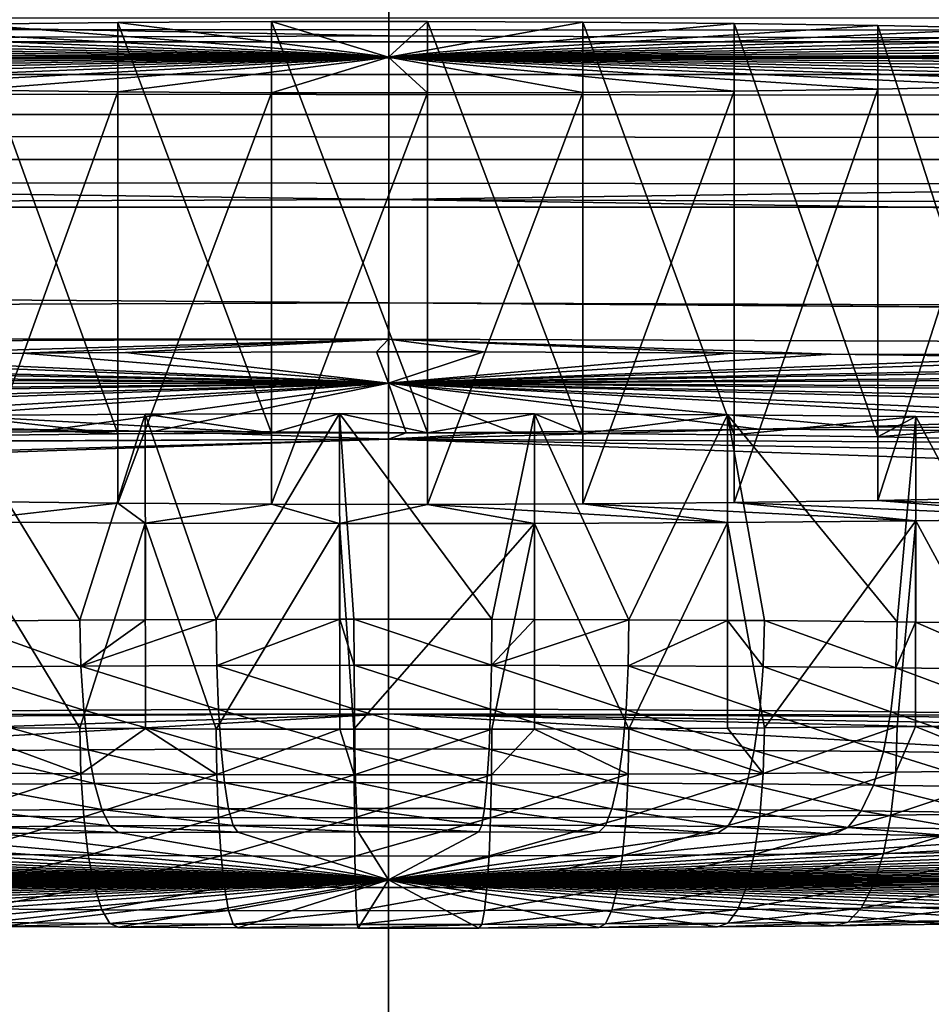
# Model space of a CAD drawing. Extents: x -924 to 924, y -425 to 424.
# Tile 37 of 52: x -9 to 13, y 301 to 325. Entities that reach past the tile are written whole.
import ezdxf

# ---------------------------------------------------------------- set-up
doc = ezdxf.new("R2010")
doc.units = 0
doc.linetypes.add('SOLIDLINE', pattern=[0])
doc.layers.add('BE3C_Starlet_I_Sil_8320CWVVK_1', color=252, linetype='SOLIDLINE')
doc.layers.add('Ueberlaufrosette_Modell_1', color=251, linetype='SOLIDLINE')

msp = doc.modelspace()

# ---------------------------------------------------------------- linework, layer by layer
at = {"layer": 'BE3C_Starlet_I_Sil_8320CWVVK_1', "color": 252}
for points in [[(0.00596, 330.121, 571.671), (-226.604, 329.306, 571.677), (0.00596, 324.952, 567.722)], [(0.00596, 324.952, 567.722), (226.567, 324.138, 567.734), (0.00596, 330.121, 571.671)], [(0.00596, 330.121, 571.671), (226.567, 324.138, 567.734), (226.604, 329.306, 571.677)], [(0.00596, 324.952, 567.722), (-226.604, 329.306, 571.677), (-226.567, 324.138, 567.734)], [(500, 324.81, 2.02046), (-500, 324.81, 2.02046), (-500, 325.389, 3.02856)], [(500, 324.81, 2.02046), (-500, 325.389, 3.02856), (500, 325.389, 3.02856)], [(0.00596, 320.976, 562.572), (0.00596, 324.952, 567.722), (-226.567, 324.138, 567.734)], [(0.00596, 320.976, 562.572), (226.567, 324.138, 567.734), (0.00596, 324.952, 567.722)], [(500, 324.013, 1.17354), (-500, 324.013, 1.17354), (-500, 324.81, 2.02046)], [(500, 324.013, 1.17354), (-500, 324.81, 2.02046), (500, 324.81, 2.02046)], [(500, 323.042, 0.53358), (-500, 323.042, 0.53358), (-500, 324.013, 1.17354)], [(500, 323.042, 0.53358), (-500, 324.013, 1.17354), (500, 324.013, 1.17354)], [(-226.538, 320.163, 562.593), (0.00596, 320.976, 562.572), (-226.567, 324.138, 567.734)], [(0.00596, 320.976, 562.572), (226.538, 320.163, 562.593), (226.567, 324.138, 567.734)], [(500, 321.949, 0.13524), (-500, 321.949, 0.13524), (-500, 323.042, 0.53358)], [(500, 321.949, 0.13524), (-500, 323.042, 0.53358), (500, 323.042, 0.53358)], [(500, 320.795), (-500, 320.795), (-500, 321.949, 0.13524)], [(500, 320.795), (-500, 321.949, 0.13524), (500, 321.949, 0.13524)], [(-500, 320.795), (820.794, -420), (-820.794, -420)], [(500, 320.795), (820.794, -420), (-500, 320.795)], [(0.00596, 318.464, 556.571), (0.00596, 320.976, 562.572), (-226.538, 320.163, 562.593)], [(0.00596, 318.464, 556.571), (226.52, 317.646, 556.598), (0.00596, 320.976, 562.572)], [(226.52, 317.646, 556.598), (226.538, 320.163, 562.593), (0.00596, 320.976, 562.572)], [(-226.52, 317.646, 556.598), (0.00596, 318.464, 556.571), (-226.538, 320.163, 562.593)], [(-226.52, 317.646, 556.598), (0, 317.586, 550.125), (0.00596, 318.464, 556.571)], [(0, 317.586, 550.125), (0.00596, 317.586, 550.125), (0.00596, 318.464, 556.571)], [(0.00596, 317.586, 550.125), (226.514, 316.76, 550.16), (0.00596, 318.464, 556.571)], [(0.00596, 318.464, 556.571), (226.514, 316.76, 550.16), (226.515, 316.841, 550.745)], [(0.00596, 318.464, 556.571), (226.515, 316.841, 550.745), (226.52, 317.646, 556.598)], [(-226.52, 317.646, 556.598), (-226.514, 316.76, 550.16), (0, 317.586, 550.125)], [(-226.514, 316.76, 550.16), (-14.3696, 317.175, 521.668), (0, 317.586, 550.125)], [(0, 317.586, 550.125), (-14.3696, 317.175, 521.668), (-8.87818, 317.24, 524.437)], [(0, 317.586, 550.125), (-8.87818, 317.24, 524.437), (-6.38913, 317.258, 525.203)], [(-6.38913, 317.258, 525.203), (-0.29095, 317.275, 525.998), (0, 317.586, 550.125)], [(0, 317.586, 550.125), (-0.29095, 317.275, 525.998), (0, 317.275, 525.987)], [(0, 317.586, 550.125), (0, 317.275, 525.987), (0.00596, 317.586, 550.125)], [(0.00596, 317.586, 550.125), (0, 317.275, 525.987), (2.31183, 317.273, 525.897)], [(10.7535, 317.223, 523.672), (226.514, 316.76, 550.16), (0.00596, 317.586, 550.125)], [(10.7535, 317.223, 523.672), (0.00596, 317.586, 550.125), (8.32964, 317.245, 524.63)], [(8.32964, 317.245, 524.63), (0.00596, 317.586, 550.125), (2.31183, 317.273, 525.897)], [(-8.87818, 317.24, 524.437), (-14.3696, 317.175, 521.668), (0, 316.514, 500.008)], [(0, 316.514, 500.008), (-6.38913, 317.258, 525.203), (-8.87818, 317.24, 524.437)], [(0, 316.514, 500.008), (-0.29095, 317.275, 525.998), (-6.38913, 317.258, 525.203)], [(0, 317.275, 525.987), (-0.29095, 317.275, 525.998), (0, 316.514, 500.008)], [(2.31183, 317.273, 525.897), (0, 317.275, 525.987), (0, 316.514, 500.008)], [(2.31183, 317.273, 525.897), (0, 316.514, 500.008), (8.32964, 317.245, 524.63)], [(0, 316.514, 500.008), (10.7535, 317.223, 523.672), (8.32964, 317.245, 524.63)], [(0, 316.514, 500.008), (16.0126, 317.146, 520.484), (10.7535, 317.223, 523.672)], [(16.0126, 317.146, 520.484), (226.514, 316.76, 550.16), (10.7535, 317.223, 523.672)], [(-20.7306, 317.018, 515.692), (-22.1954, 316.956, 513.541), (0, 316.514, 500.008)], [(0, 316.514, 500.008), (-16.4645, 317.137, 520.123), (-20.7306, 317.018, 515.692)], [(0, 316.514, 500.008), (-14.3696, 317.175, 521.668), (-16.4645, 317.137, 520.123)], [(17.9847, 317.102, 518.776), (16.0126, 317.146, 520.484), (0, 316.514, 500.008)], [(0, 316.514, 500.008), (21.8919, 316.97, 514.027), (17.9847, 317.102, 518.776)], [(0, 316.514, 500.008), (23.1883, 316.903, 511.76), (21.8919, 316.97, 514.027)], [(0, 316.514, 500.008), (-24.7556, 316.782, 507.947), (-25.4257, 316.697, 505.434)], [(0, 316.514, 500.008), (-22.1954, 316.956, 513.541), (-24.7556, 316.782, 507.947)], [(25.3022, 316.716, 505.983), (23.1883, 316.903, 511.76), (0, 316.514, 500.008)], [(-25.4257, 316.697, 505.434), (-26, 316.501, 500), (0, 316.514, 500.008)], [(-26, 316.501, 500), (-25.2712, 316.258, 493.887), (0, 316.514, 500.008)], [(0, 316.514, 500.008), (-25.2712, 316.258, 493.887), (-24.5321, 316.153, 491.387)], [(0, 316.514, 500.008), (-24.5321, 316.153, 491.387), (-21.8199, 315.905, 485.862)], [(-21.8199, 315.905, 485.862), (-20.2942, 315.806, 483.747), (0, 316.514, 500.008)], [(0, 316.514, 500.008), (-20.2942, 315.806, 483.747), (-15.9078, 315.594, 479.434)], [(0, 316.514, 500.008), (-15.9078, 315.594, 479.434), (-13.7631, 315.518, 477.942)], [(-13.7631, 315.518, 477.942), (-8.2008, 315.382, 475.327), (0, 316.514, 500.008)], [(0, 316.514, 500.008), (-8.2008, 315.382, 475.327), (-5.68185, 315.345, 474.628)], [(0, 316.514, 500.008), (-5.68185, 315.345, 474.628), (0, 315.314, 474.047)], [(25.7746, 316.626, 503.416), (25.3022, 316.716, 505.983), (0, 316.514, 500.008)], [(0, 316.514, 500.008), (25.8555, 316.395, 497.262), (25.7746, 316.626, 503.416)], [(0, 315.314, 474.047), (0.42922, 315.312, 474.004), (0, 316.514, 500.008)], [(0, 316.514, 500.008), (0.42922, 315.312, 474.004), (3.03108, 315.321, 474.177)], [(3.03108, 315.321, 474.177), (9.00652, 315.397, 475.61), (0, 316.514, 500.008)], [(0, 316.514, 500.008), (9.00652, 315.397, 475.61), (11.3958, 315.451, 476.63)], [(0, 316.514, 500.008), (11.3958, 315.451, 476.63), (16.5661, 315.621, 479.961)], [(16.5661, 315.621, 479.961), (18.4799, 315.707, 481.711), (0, 316.514, 500.008)], [(0, 316.514, 500.008), (18.4799, 315.707, 481.711), (22.2611, 315.938, 486.567)], [(0, 316.514, 500.008), (22.2611, 315.938, 486.567), (23.4899, 316.042, 488.854)], [(23.4899, 316.042, 488.854), (25.4519, 316.292, 494.689), (0, 316.514, 500.008)], [(0, 316.514, 500.008), (25.4519, 316.292, 494.689), (25.8555, 316.395, 497.262)], [(16.5661, 315.621, 479.961), (11.3958, 315.451, 476.63), (215.481, 314.043, 471.216)], [(-215.477, 314.209, 471.204), (-8.2008, 315.382, 475.327), (-13.7631, 315.518, 477.942)], [(-215.477, 314.209, 471.204), (-5.68185, 315.345, 474.628), (-8.2008, 315.382, 475.327)], [(-215.477, 314.209, 471.204), (0, 315.156, 471.197), (-5.68185, 315.345, 474.628)], [(0, 315.156, 471.197), (0, 315.314, 474.047), (-5.68185, 315.345, 474.628)], [(215.481, 314.043, 471.216), (9.00652, 315.397, 475.61), (0, 315.156, 471.197)], [(0, 315.156, 471.197), (9.00652, 315.397, 475.61), (3.03108, 315.321, 474.177)], [(0, 315.156, 471.197), (3.03108, 315.321, 474.177), (0.42922, 315.312, 474.004)], [(0.42922, 315.312, 474.004), (0, 315.314, 474.047), (0, 315.156, 471.197)], [(215.481, 314.043, 471.216), (11.3958, 315.451, 476.63), (9.00652, 315.397, 475.61)], [(-214.825, 314.02, 466.542), (0, 315.156, 471.197), (-215.477, 314.209, 471.204)], [(-214.825, 314.02, 466.542), (-206.338, 309.176, 405.826), (0, 315.156, 471.197)], [(0, 315.156, 471.197), (-206.338, 309.176, 405.826), (-205.124, 308.144, 397.14)], [(0, 315.156, 471.197), (-205.124, 308.144, 397.14), (0, 308.483, 390.55)], [(0, 308.483, 390.55), (205.127, 308.022, 397.154), (0, 315.156, 471.197)], [(0, 315.156, 471.197), (205.127, 308.022, 397.154), (209.673, 311.364, 429.674)], [(0, 315.156, 471.197), (209.673, 311.364, 429.674), (215.481, 314.043, 471.216)], [(0, 308.483, 390.55), (-205.124, 308.144, 397.14), (-204.207, 307.364, 390.58)], [(0, 308.483, 390.55), (-204.207, 307.364, 390.58), (-197.858, 301.964, 345.161)], [(-193.706, 297.285, 315.456), (0, 308.483, 390.55), (-197.858, 301.964, 345.161)], [(-193.706, 297.285, 315.456), (0, 297.705, 310.344), (0, 308.483, 390.55)], [(0, 297.705, 310.344), (193.704, 297.322, 315.447), (0, 308.483, 390.55)], [(0, 308.483, 390.55), (193.704, 297.322, 315.447), (199.696, 303.727, 358.308)], [(0, 308.483, 390.55), (199.696, 303.727, 358.308), (201.548, 305.392, 371.559)], [(201.548, 305.392, 371.559), (204.207, 307.347, 390.578), (0, 308.483, 390.55)], [(0, 308.483, 390.55), (204.207, 307.347, 390.578), (205.127, 308.022, 397.154)]]:
    msp.add_3dface(points, dxfattribs=at)
at = {"layer": 'Ueberlaufrosette_Modell_1', "color": 251}
for points in [[(0, 324.434, 500), (-19.3641, 325.014, 517.341), (-16.6315, 325.103, 519.974)], [(-16.6315, 325.103, 519.974), (-13.5445, 325.176, 522.181), (0, 324.434, 500)], [(0, 324.434, 500), (-13.5445, 325.176, 522.181), (-10.1687, 325.235, 523.916)], [(-10.1687, 325.235, 523.916), (-6.57618, 315.281, 525.475), (-6.57627, 325.276, 525.141)], [(0, 324.434, 500), (-10.1687, 325.235, 523.916), (-6.57627, 325.276, 525.141)], [(-10.1687, 325.235, 523.916), (-10.1686, 315.24, 524.25), (-6.57618, 315.281, 525.475)], [(-6.57627, 325.276, 525.141), (-2.84356, 315.304, 526.164), (-2.84366, 325.299, 525.83)], [(-6.57627, 325.276, 525.141), (-2.84366, 325.299, 525.83), (0, 324.434, 500)], [(-6.57627, 325.276, 525.141), (-6.57618, 315.281, 525.475), (-2.84356, 315.304, 526.164)], [(-2.84366, 325.299, 525.83), (0.94966, 315.309, 526.303), (0.94957, 325.303, 525.968)], [(0, 324.434, 500), (-2.84366, 325.299, 525.83), (0.94957, 325.303, 525.968)], [(-2.84366, 325.299, 525.83), (-2.84356, 315.304, 526.164), (0.94966, 315.309, 526.303)], [(0, 324.434, 500), (0.94957, 325.303, 525.968), (4.72255, 325.289, 525.553)], [(4.72255, 325.289, 525.553), (8.39489, 325.257, 524.594), (0, 324.434, 500)], [(0, 324.434, 500), (8.39489, 325.257, 524.594), (11.8883, 325.208, 523.11)], [(0, 324.434, 500), (11.8883, 325.208, 523.11), (15.1283, 325.142, 521.134)], [(15.1283, 325.142, 521.134), (18.0459, 325.061, 518.707), (0, 324.434, 500)], [(0.94957, 325.303, 525.968), (0.94966, 315.309, 526.303), (4.72265, 315.295, 525.888)], [(0.94957, 325.303, 525.968), (4.72265, 315.295, 525.888), (4.72255, 325.289, 525.553)], [(4.72255, 325.289, 525.553), (4.72265, 315.295, 525.888), (8.39498, 315.263, 524.928)], [(4.72255, 325.289, 525.553), (8.39498, 315.263, 524.928), (8.39489, 325.257, 524.594)], [(8.39489, 325.257, 524.594), (8.39498, 315.263, 524.928), (11.8884, 315.213, 523.444)], [(8.39489, 325.257, 524.594), (11.8884, 315.213, 523.444), (11.8883, 325.208, 523.11)], [(11.8883, 325.208, 523.11), (11.8884, 315.213, 523.444), (15.1284, 315.147, 521.468)], [(11.8883, 325.208, 523.11), (15.1284, 315.147, 521.468), (15.1283, 325.142, 521.134)], [(-23.5417, 324.803, 511.03), (-21.6839, 324.914, 514.338), (0, 324.434, 500)], [(0, 324.434, 500), (-21.6839, 324.914, 514.338), (-19.3641, 325.014, 517.341)], [(0, 324.434, 500), (18.0459, 325.061, 518.707), (20.5789, 324.966, 515.882)], [(0, 324.434, 500), (20.5789, 324.966, 515.882), (22.6733, 324.86, 512.718)], [(0, 324.434, 500), (-25.7229, 324.561, 503.784), (-24.8976, 324.685, 507.486)], [(0, 324.434, 500), (-24.8976, 324.685, 507.486), (-23.5417, 324.803, 511.03)], [(22.6733, 324.86, 512.718), (24.2844, 324.745, 509.283), (0, 324.434, 500)], [(0, 324.434, 500), (24.2844, 324.745, 509.283), (25.378, 324.624, 505.65)], [(0, 324.434, 500), (25.378, 324.624, 505.65), (25.9306, 324.498, 501.897)], [(-26, 324.434, 500), (-25.7229, 324.561, 503.784), (0, 324.434, 500)], [(0, 324.434, 500), (-25.7229, 324.308, 496.216), (-26, 324.434, 500)], [(0, 324.434, 500), (-24.8976, 324.184, 492.514), (-25.7229, 324.308, 496.216)], [(-23.5417, 324.065, 488.97), (-24.8976, 324.184, 492.514), (0, 324.434, 500)], [(0, 324.434, 500), (-21.6839, 323.954, 485.662), (-23.5417, 324.065, 488.97)], [(0, 324.434, 500), (-19.3641, 323.854, 482.659), (-21.6839, 323.954, 485.662)], [(-16.6315, 323.766, 480.026), (-19.3641, 323.854, 482.659), (0, 324.434, 500)], [(0, 324.434, 500), (-13.5444, 323.692, 477.819), (-16.6315, 323.766, 480.026)], [(0, 324.434, 500), (-10.1687, 323.634, 476.084), (-13.5444, 323.692, 477.819)], [(-6.57626, 323.593, 474.859), (-10.1687, 323.634, 476.084), (0, 324.434, 500)], [(0, 324.434, 500), (-2.84365, 323.57, 474.17), (-6.57626, 323.593, 474.859)], [(0, 324.434, 500), (0.94958, 323.566, 474.032), (-2.84365, 323.57, 474.17)], [(26, 324.435, 500), (0, 324.434, 500), (25.9306, 324.498, 501.897)], [(26, 324.435, 500), (25.9306, 324.371, 498.103), (0, 324.434, 500)], [(4.72256, 323.579, 474.447), (0.94958, 323.566, 474.032), (0, 324.434, 500)], [(15.1283, 323.727, 478.866), (11.8883, 323.661, 476.89), (0, 324.434, 500)], [(0, 324.434, 500), (11.8883, 323.661, 476.89), (8.39489, 323.612, 475.406)], [(0, 324.434, 500), (8.39489, 323.612, 475.406), (4.72256, 323.579, 474.447)], [(22.6733, 324.009, 487.282), (20.5789, 323.903, 484.118), (0, 324.434, 500)], [(0, 324.434, 500), (20.5789, 323.903, 484.118), (18.0459, 323.809, 481.293)], [(0, 324.434, 500), (18.0459, 323.809, 481.293), (15.1283, 323.727, 478.866)], [(25.9306, 324.371, 498.103), (25.378, 324.246, 494.35), (0, 324.434, 500)], [(0, 324.434, 500), (25.378, 324.246, 494.35), (24.2844, 324.124, 490.717)], [(0, 324.434, 500), (24.2844, 324.124, 490.717), (22.6733, 324.009, 487.282)], [(15.1283, 323.727, 478.866), (11.8884, 313.667, 477.224), (11.8883, 323.661, 476.89)], [(15.1283, 323.727, 478.866), (15.1284, 313.733, 479.201), (11.8884, 313.667, 477.224)], [(-6.57626, 323.593, 474.859), (-10.1686, 313.64, 476.419), (-10.1687, 323.634, 476.084)], [(-6.57626, 323.593, 474.859), (-6.57617, 313.599, 475.194), (-10.1686, 313.64, 476.419)], [(-2.84365, 323.57, 474.17), (-6.57617, 313.599, 475.194), (-6.57626, 323.593, 474.859)], [(-2.84365, 323.57, 474.17), (-2.84355, 313.576, 474.505), (-6.57617, 313.599, 475.194)], [(0.94958, 323.566, 474.032), (-2.84355, 313.576, 474.505), (-2.84365, 323.57, 474.17)], [(0.94958, 323.566, 474.032), (0.94967, 313.571, 474.366), (-2.84355, 313.576, 474.505)], [(4.72256, 323.579, 474.447), (0.94967, 313.571, 474.366), (0.94958, 323.566, 474.032)], [(4.72256, 323.579, 474.447), (4.72266, 313.585, 474.781), (0.94967, 313.571, 474.366)], [(8.39489, 323.612, 475.406), (4.72266, 313.585, 474.781), (4.72256, 323.579, 474.447)], [(8.39489, 323.612, 475.406), (8.39499, 313.617, 475.741), (4.72266, 313.585, 474.781)], [(11.8883, 323.661, 476.89), (8.39499, 313.617, 475.741), (8.39489, 323.612, 475.406)], [(11.8883, 323.661, 476.89), (11.8884, 313.667, 477.224), (8.39499, 313.617, 475.741)], [(-4.181, 310.773, 540.26), (-1.18524, 315.777, 540.294), (-5.90577, 315.763, 539.874)], [(-2.84356, 315.304, 526.164), (-5.90577, 315.763, 539.874), (-1.18524, 315.777, 540.294)], [(-1.18438, 310.779, 540.449), (-1.18524, 315.777, 540.294), (-4.181, 310.773, 540.26)], [(-2.84356, 315.304, 526.164), (-1.18524, 315.777, 540.294), (0.94966, 315.309, 526.303)], [(-1.18438, 310.779, 540.449), (-0.83756, 310.78, 540.47), (-1.18524, 315.777, 540.294)], [(-1.18524, 315.777, 540.294), (-0.83756, 310.78, 540.47), (2.51176, 310.778, 540.4)], [(-1.18524, 315.777, 540.294), (2.51176, 310.778, 540.4), (3.55193, 315.772, 540.154)], [(0.94966, 315.309, 526.303), (-1.18524, 315.777, 540.294), (3.55193, 315.772, 540.154)], [(0.94966, 315.309, 526.303), (3.55193, 315.772, 540.154), (4.72265, 315.295, 525.888)], [(3.55193, 315.772, 540.154), (2.51176, 310.778, 540.4), (3.54883, 310.774, 540.291)], [(3.55193, 315.772, 540.154), (3.54883, 310.774, 540.291), (5.84346, 310.766, 540.05)], [(3.55193, 315.772, 540.154), (5.84346, 310.766, 540.05), (8.23923, 315.749, 539.455)], [(4.72265, 315.295, 525.888), (3.55193, 315.772, 540.154), (8.23923, 315.749, 539.455)], [(-6.57618, 315.281, 525.475), (-15.033, 315.679, 537.381), (-10.5434, 315.73, 538.898)], [(-10.1686, 315.24, 524.25), (-15.033, 315.679, 537.381), (-6.57618, 315.281, 525.475)], [(-7.49511, 310.757, 539.771), (-5.90577, 315.763, 539.874), (-10.5434, 315.73, 538.898)], [(-2.84356, 315.304, 526.164), (-10.5434, 315.73, 538.898), (-5.90577, 315.763, 539.874)], [(-7.49511, 310.757, 539.771), (-10.5434, 315.73, 538.898), (-10.5414, 310.733, 539.057)], [(-6.57618, 315.281, 525.475), (-10.5434, 315.73, 538.898), (-2.84356, 315.304, 526.164)], [(-5.90061, 310.765, 540.006), (-5.90577, 315.763, 539.874), (-7.49511, 310.757, 539.771)], [(-4.181, 310.773, 540.26), (-5.90577, 315.763, 539.874), (-5.90061, 310.765, 540.006)], [(4.72265, 315.295, 525.888), (8.23923, 315.749, 539.455), (8.39498, 315.263, 524.928)], [(8.23923, 315.749, 539.455), (5.84346, 310.766, 540.05), (8.23406, 310.751, 539.595)], [(8.23923, 315.749, 539.455), (8.23406, 310.751, 539.595), (9.13417, 310.745, 539.423)], [(12.3608, 310.715, 538.523), (12.8109, 315.707, 538.206), (8.23923, 315.749, 539.455)], [(12.3608, 310.715, 538.523), (8.23923, 315.749, 539.455), (9.13417, 310.745, 539.423)], [(8.39498, 315.263, 524.928), (8.23923, 315.749, 539.455), (12.8109, 315.707, 538.206)], [(8.39498, 315.263, 524.928), (12.8109, 315.707, 538.206), (11.8884, 315.213, 523.444)], [(11.8884, 315.213, 523.444), (12.8109, 315.707, 538.206), (17.2027, 315.648, 536.426)], [(11.8884, 315.213, 523.444), (17.2027, 315.648, 536.426), (15.1284, 315.147, 521.468)], [(12.805, 310.71, 538.357), (12.8109, 315.707, 538.206), (12.3608, 310.715, 538.523)], [(15.5008, 310.676, 537.356), (12.8109, 315.707, 538.206), (12.805, 310.71, 538.357)], [(15.5008, 310.676, 537.356), (17.2027, 315.648, 536.426), (12.8109, 315.707, 538.206)], [(-6.57617, 313.599, 475.194), (-10.5434, 313.15, 461.771), (-10.1686, 313.64, 476.419)], [(11.8884, 313.667, 477.224), (17.2027, 313.233, 464.243), (8.39499, 313.617, 475.741)], [(15.1284, 313.733, 479.201), (21.353, 313.309, 466.529), (11.8884, 313.667, 477.224)], [(11.8884, 313.667, 477.224), (21.353, 313.309, 466.529), (17.2027, 313.233, 464.243)], [(-6.57617, 313.599, 475.194), (-5.90576, 313.117, 460.795), (-10.5434, 313.15, 461.771)], [(-2.84355, 313.576, 474.505), (-5.90576, 313.117, 460.795), (-6.57617, 313.599, 475.194)], [(-2.84355, 313.576, 474.505), (-1.18523, 313.103, 460.374), (-5.90576, 313.117, 460.795)], [(0.94967, 313.571, 474.366), (-1.18523, 313.103, 460.374), (-2.84355, 313.576, 474.505)], [(0.94967, 313.571, 474.366), (3.55194, 313.108, 460.515), (-1.18523, 313.103, 460.374)], [(4.72266, 313.585, 474.781), (8.23925, 313.131, 461.214), (0.94967, 313.571, 474.366)], [(8.23925, 313.131, 461.214), (3.55194, 313.108, 460.515), (0.94967, 313.571, 474.366)], [(8.39499, 313.617, 475.741), (12.8109, 313.173, 462.463), (4.72266, 313.585, 474.781)], [(4.72266, 313.585, 474.781), (12.8109, 313.173, 462.463), (8.23925, 313.131, 461.214)], [(8.39499, 313.617, 475.741), (17.2027, 313.233, 464.243), (12.8109, 313.173, 462.463)], [(-10.5414, 308.153, 461.946), (-10.5434, 313.15, 461.771), (-7.4951, 308.129, 461.232)], [(-7.4951, 308.129, 461.232), (-10.5434, 313.15, 461.771), (-5.90576, 313.117, 460.795)], [(12.8109, 313.173, 462.463), (9.13419, 308.141, 461.58), (8.23925, 313.131, 461.214)], [(12.8109, 313.173, 462.463), (12.3608, 308.171, 462.481), (9.13419, 308.141, 461.58)], [(12.805, 308.176, 462.646), (12.3608, 308.171, 462.481), (12.8109, 313.173, 462.463)], [(12.805, 308.176, 462.646), (12.8109, 313.173, 462.463), (15.5008, 308.21, 463.648)], [(15.5008, 308.21, 463.648), (12.8109, 313.173, 462.463), (17.2027, 313.233, 464.243)], [(-7.4951, 308.129, 461.232), (-5.90576, 313.117, 460.795), (-5.90059, 308.121, 460.997)], [(-5.90059, 308.121, 460.997), (-5.90576, 313.117, 460.795), (-4.18099, 308.112, 460.743)], [(-4.18099, 308.112, 460.743), (-5.90576, 313.117, 460.795), (-1.18523, 313.103, 460.374)], [(-4.18099, 308.112, 460.743), (-1.18523, 313.103, 460.374), (-1.18436, 308.106, 460.555)], [(-0.83754, 308.105, 460.533), (-1.18523, 313.103, 460.374), (3.55194, 313.108, 460.515)], [(-1.18436, 308.106, 460.555), (-1.18523, 313.103, 460.374), (-0.83754, 308.105, 460.533)], [(-0.83754, 308.105, 460.533), (3.55194, 313.108, 460.515), (2.51177, 308.108, 460.603)], [(3.55194, 313.108, 460.515), (3.54884, 308.111, 460.712), (2.51177, 308.108, 460.603)], [(3.55194, 313.108, 460.515), (5.84347, 308.12, 460.953), (3.54884, 308.111, 460.712)], [(8.23925, 313.131, 461.214), (5.84347, 308.12, 460.953), (3.55194, 313.108, 460.515)], [(8.23925, 313.131, 461.214), (8.23407, 308.135, 461.409), (5.84347, 308.12, 460.953)], [(8.23925, 313.131, 461.214), (9.13419, 308.141, 461.58), (8.23407, 308.135, 461.409)], [(-7.49511, 310.757, 539.771), (-10.5414, 310.733, 539.057), (-7.47161, 309.641, 539.685)], [(-7.47161, 309.641, 539.685), (-5.90061, 310.765, 540.006), (-7.49511, 310.757, 539.771)], [(-4.16789, 309.657, 540.173), (-4.181, 310.773, 540.26), (-7.47161, 309.641, 539.685)], [(-7.47161, 309.641, 539.685), (-4.181, 310.773, 540.26), (-5.90061, 310.765, 540.006)], [(-1.18438, 310.779, 540.449), (-4.181, 310.773, 540.26), (-4.16789, 309.657, 540.173)], [(-0.83492, 309.664, 540.382), (-1.18438, 310.779, 540.449), (-4.16789, 309.657, 540.173)], [(-0.83756, 310.78, 540.47), (-1.18438, 310.779, 540.449), (-0.83492, 309.664, 540.382)], [(-0.83492, 309.664, 540.382), (2.5039, 309.662, 540.313), (-0.83756, 310.78, 540.47)], [(-0.83756, 310.78, 540.47), (2.5039, 309.662, 540.313), (2.51176, 310.778, 540.4)], [(2.5039, 309.662, 540.313), (3.54883, 310.774, 540.291), (2.51176, 310.778, 540.4)], [(2.5039, 309.662, 540.313), (5.84346, 310.766, 540.05), (3.54883, 310.774, 540.291)], [(5.82516, 309.65, 539.964), (5.84346, 310.766, 540.05), (2.5039, 309.662, 540.313)], [(8.23406, 310.751, 539.595), (5.84346, 310.766, 540.05), (5.82516, 309.65, 539.964)], [(9.10556, 309.629, 539.338), (8.23406, 310.751, 539.595), (5.82516, 309.65, 539.964)], [(9.13417, 310.745, 539.423), (8.23406, 310.751, 539.595), (9.10556, 309.629, 539.338)], [(-7.47161, 309.641, 539.685), (-10.5414, 310.733, 539.057), (-10.7229, 309.615, 538.923)], [(9.10556, 309.629, 539.338), (12.3221, 309.599, 538.441), (9.13417, 310.745, 539.423)], [(9.13417, 310.745, 539.423), (12.3221, 309.599, 538.441), (12.3608, 310.715, 538.523)], [(12.805, 310.71, 538.357), (12.3608, 310.715, 538.523), (12.3221, 309.599, 538.441)], [(15.4522, 309.56, 537.277), (12.805, 310.71, 538.357), (12.3221, 309.599, 538.441)], [(15.5008, 310.676, 537.356), (12.805, 310.71, 538.357), (15.4522, 309.56, 537.277)], [(-7.47161, 309.641, 539.685), (-10.7229, 309.615, 538.923), (-7.40231, 308.572, 539.358)], [(-7.40231, 308.572, 539.358), (-10.7229, 309.615, 538.923), (-10.6235, 308.547, 538.602)], [(-7.47161, 309.641, 539.685), (-4.12922, 308.588, 539.841), (-4.16789, 309.657, 540.173)], [(-7.40231, 308.572, 539.358), (-4.12922, 308.588, 539.841), (-7.47161, 309.641, 539.685)], [(-0.83492, 309.664, 540.382), (-4.16789, 309.657, 540.173), (-0.82717, 308.595, 540.048)], [(-0.82717, 308.595, 540.048), (-4.16789, 309.657, 540.173), (-4.12922, 308.588, 539.841)], [(-0.82717, 308.595, 540.048), (2.48069, 308.593, 539.979), (-0.83492, 309.664, 540.382)], [(-0.83492, 309.664, 540.382), (2.48069, 308.593, 539.979), (2.5039, 309.662, 540.313)], [(2.48069, 308.593, 539.979), (5.77115, 308.582, 539.633), (2.5039, 309.662, 540.313)], [(2.5039, 309.662, 540.313), (5.77115, 308.582, 539.633), (5.82516, 309.65, 539.964)], [(9.02113, 308.561, 539.014), (5.82516, 309.65, 539.964), (5.77115, 308.582, 539.633)], [(9.10556, 309.629, 539.338), (5.82516, 309.65, 539.964), (9.02113, 308.561, 539.014)], [(9.02113, 308.561, 539.014), (12.2078, 308.531, 538.125), (9.10556, 309.629, 539.338)], [(9.10556, 309.629, 539.338), (12.2078, 308.531, 538.125), (12.3221, 309.599, 538.441)], [(15.3089, 308.493, 536.972), (12.3221, 309.599, 538.441), (12.2078, 308.531, 538.125)], [(15.4522, 309.56, 537.277), (12.3221, 309.599, 538.441), (15.3089, 308.493, 536.972)], [(-0.82717, 308.595, 540.048), (-4.12922, 308.588, 539.841), (-0.81468, 307.628, 539.485)], [(-0.81468, 307.628, 539.485), (2.4433, 307.626, 539.417), (-0.82717, 308.595, 540.048)], [(-0.82717, 308.595, 540.048), (2.4433, 307.626, 539.417), (2.48069, 308.593, 539.979)], [(-7.40231, 308.572, 539.358), (-10.6235, 308.547, 538.602), (-7.29068, 307.605, 538.804)], [(-7.29068, 307.605, 538.804), (-10.6235, 308.547, 538.602), (-10.4633, 307.58, 538.061)], [(-7.40231, 308.572, 539.358), (-4.06695, 307.621, 539.28), (-4.12922, 308.588, 539.841)], [(-7.29068, 307.605, 538.804), (-4.06695, 307.621, 539.28), (-7.40231, 308.572, 539.358)], [(-0.81468, 307.628, 539.485), (-4.12922, 308.588, 539.841), (-4.06695, 307.621, 539.28)], [(2.4433, 307.626, 539.417), (5.68414, 307.614, 539.076), (2.48069, 308.593, 539.979)], [(2.48069, 308.593, 539.979), (5.68414, 307.614, 539.076), (5.77115, 308.582, 539.633)], [(8.88511, 307.594, 538.466), (5.77115, 308.582, 539.633), (5.68414, 307.614, 539.076)], [(9.02113, 308.561, 539.014), (5.77115, 308.582, 539.633), (8.88511, 307.594, 538.466)], [(8.88511, 307.594, 538.466), (12.0238, 307.565, 537.59), (9.02113, 308.561, 539.014)], [(9.02113, 308.561, 539.014), (12.0238, 307.565, 537.59), (12.2078, 308.531, 538.125)], [(15.0781, 307.527, 536.455), (12.2078, 308.531, 538.125), (12.0238, 307.565, 537.59)], [(15.3089, 308.493, 536.972), (12.2078, 308.531, 538.125), (15.0781, 307.527, 536.455)], [(-10.7229, 307.046, 462.155), (-10.5414, 308.153, 461.946), (-7.4716, 307.021, 461.392)], [(-10.5414, 308.153, 461.946), (-7.4951, 308.129, 461.232), (-7.4716, 307.021, 461.392)], [(-7.4951, 308.129, 461.232), (-5.90059, 308.121, 460.997), (-7.4716, 307.021, 461.392)], [(-7.4716, 307.021, 461.392), (-5.90059, 308.121, 460.997), (-4.16787, 307.005, 460.905)], [(-5.90059, 308.121, 460.997), (-4.18099, 308.112, 460.743), (-4.16787, 307.005, 460.905)], [(3.54884, 308.111, 460.712), (5.84347, 308.12, 460.953), (5.82517, 307.012, 461.114)], [(5.82517, 307.012, 461.114), (5.84347, 308.12, 460.953), (9.10557, 307.033, 461.739)], [(9.10557, 307.033, 461.739), (5.84347, 308.12, 460.953), (8.23407, 308.135, 461.409)], [(9.10557, 307.033, 461.739), (8.23407, 308.135, 461.409), (9.13419, 308.141, 461.58)], [(12.3221, 307.063, 462.637), (9.10557, 307.033, 461.739), (12.3608, 308.171, 462.481)], [(12.3608, 308.171, 462.481), (9.10557, 307.033, 461.739), (9.13419, 308.141, 461.58)], [(12.3608, 308.171, 462.481), (12.805, 308.176, 462.646), (12.3221, 307.063, 462.637)], [(12.3221, 307.063, 462.637), (12.805, 308.176, 462.646), (15.4522, 307.102, 463.8)], [(12.805, 308.176, 462.646), (15.5008, 308.21, 463.648), (15.4522, 307.102, 463.8)], [(-4.18099, 308.112, 460.743), (-1.18436, 308.106, 460.555), (-4.16787, 307.005, 460.905)], [(-4.16787, 307.005, 460.905), (-1.18436, 308.106, 460.555), (-0.83491, 306.998, 460.695)], [(-1.18436, 308.106, 460.555), (-0.83754, 308.105, 460.533), (-0.83491, 306.998, 460.695)], [(2.51177, 308.108, 460.603), (-0.83491, 306.998, 460.695), (-0.83754, 308.105, 460.533)], [(2.50391, 307, 460.765), (-0.83491, 306.998, 460.695), (2.51177, 308.108, 460.603)], [(2.51177, 308.108, 460.603), (3.54884, 308.111, 460.712), (2.50391, 307, 460.765)], [(2.50391, 307, 460.765), (3.54884, 308.111, 460.712), (5.82517, 307.012, 461.114)], [(-7.29068, 307.605, 538.804), (-10.4633, 307.58, 538.061), (-7.14232, 306.788, 538.054)], [(-7.14232, 306.788, 538.054), (-10.4633, 307.58, 538.061), (-10.2504, 306.763, 537.325)], [(-7.29068, 307.605, 538.804), (-3.98418, 306.804, 538.52), (-4.06695, 307.621, 539.28)], [(-7.14232, 306.788, 538.054), (-3.98418, 306.804, 538.52), (-7.29068, 307.605, 538.804)], [(-0.81468, 307.628, 539.485), (-4.06695, 307.621, 539.28), (-0.79809, 306.81, 538.72)], [(-0.79809, 306.81, 538.72), (-4.06695, 307.621, 539.28), (-3.98418, 306.804, 538.52)], [(-0.79809, 306.81, 538.72), (2.39359, 306.808, 538.653), (-0.81468, 307.628, 539.485)], [(-0.81468, 307.628, 539.485), (2.39359, 306.808, 538.653), (2.4433, 307.626, 539.417)], [(2.39359, 306.808, 538.653), (5.56849, 306.797, 538.32), (2.4433, 307.626, 539.417)], [(2.4433, 307.626, 539.417), (5.56849, 306.797, 538.32), (5.68414, 307.614, 539.076)], [(8.70433, 306.777, 537.722), (5.68414, 307.614, 539.076), (5.56849, 306.797, 538.32)], [(8.88511, 307.594, 538.466), (5.68414, 307.614, 539.076), (8.70433, 306.777, 537.722)], [(8.70433, 306.777, 537.722), (11.7791, 306.748, 536.864), (8.88511, 307.594, 538.466)], [(8.88511, 307.594, 538.466), (11.7791, 306.748, 536.864), (12.0238, 307.565, 537.59)], [(14.7713, 306.711, 535.752), (12.0238, 307.565, 537.59), (11.7791, 306.748, 536.864)], [(15.0781, 307.527, 536.455), (12.0238, 307.565, 537.59), (14.7713, 306.711, 535.752)], [(-10.7229, 307.046, 462.155), (-7.4716, 307.021, 461.392), (-10.6235, 306.002, 462.546)], [(-10.6235, 306.002, 462.546), (-7.4716, 307.021, 461.392), (-7.4023, 305.977, 461.791)], [(-7.4716, 307.021, 461.392), (-4.16787, 307.005, 460.905), (-7.4023, 305.977, 461.791)], [(-7.4023, 305.977, 461.791), (-4.16787, 307.005, 460.905), (-4.12921, 305.961, 461.308)], [(-4.16787, 307.005, 460.905), (-0.83491, 306.998, 460.695), (-4.12921, 305.961, 461.308)], [(-4.12921, 305.961, 461.308), (-0.83491, 306.998, 460.695), (-0.82715, 305.954, 461.1)], [(2.50391, 307, 460.765), (-0.82715, 305.954, 461.1), (-0.83491, 306.998, 460.695)], [(2.4807, 305.956, 461.169), (-0.82715, 305.954, 461.1), (2.50391, 307, 460.765)], [(2.50391, 307, 460.765), (5.82517, 307.012, 461.114), (2.4807, 305.956, 461.169)], [(2.4807, 305.956, 461.169), (5.82517, 307.012, 461.114), (5.77116, 305.968, 461.515)], [(9.02114, 305.988, 462.135), (5.77116, 305.968, 461.515), (9.10557, 307.033, 461.739)], [(9.10557, 307.033, 461.739), (5.77116, 305.968, 461.515), (5.82517, 307.012, 461.114)], [(12.2078, 306.018, 463.024), (9.02114, 305.988, 462.135), (12.3221, 307.063, 462.637)], [(12.3221, 307.063, 462.637), (9.02114, 305.988, 462.135), (9.10557, 307.033, 461.739)], [(12.3221, 307.063, 462.637), (15.4522, 307.102, 463.8), (12.2078, 306.018, 463.024)], [(12.2078, 306.018, 463.024), (15.4522, 307.102, 463.8), (15.3089, 306.057, 464.176)], [(-7.14232, 306.788, 538.054), (-10.2504, 306.763, 537.325), (-6.96467, 306.161, 537.143)], [(-6.96467, 306.161, 537.143), (-10.2504, 306.763, 537.325), (-9.99541, 306.138, 536.432)], [(-7.14232, 306.788, 538.054), (-3.88508, 306.177, 537.597), (-3.98418, 306.804, 538.52)], [(-6.96467, 306.161, 537.143), (-3.88508, 306.177, 537.597), (-7.14232, 306.788, 538.054)], [(-0.79809, 306.81, 538.72), (-3.98418, 306.804, 538.52), (-0.77824, 306.183, 537.793)], [(-0.77824, 306.183, 537.793), (-3.98418, 306.804, 538.52), (-3.88508, 306.177, 537.597)], [(-0.77824, 306.183, 537.793), (2.33407, 306.181, 537.728), (-0.79809, 306.81, 538.72)], [(-0.79809, 306.81, 538.72), (2.33407, 306.181, 537.728), (2.39359, 306.808, 538.653)], [(2.33407, 306.181, 537.728), (5.43, 306.17, 537.402), (2.39359, 306.808, 538.653)], [(2.39359, 306.808, 538.653), (5.43, 306.17, 537.402), (5.56849, 306.797, 538.32)], [(8.48785, 306.151, 536.819), (5.56849, 306.797, 538.32), (5.43, 306.17, 537.402)], [(8.70433, 306.777, 537.722), (5.56849, 306.797, 538.32), (8.48785, 306.151, 536.819)], [(8.48785, 306.151, 536.819), (11.4862, 306.123, 535.983), (8.70433, 306.777, 537.722)], [(8.70433, 306.777, 537.722), (11.4862, 306.123, 535.983), (11.7791, 306.748, 536.864)], [(14.4039, 306.086, 534.898), (11.7791, 306.748, 536.864), (11.4862, 306.123, 535.983)], [(14.7713, 306.711, 535.752), (11.7791, 306.748, 536.864), (14.4039, 306.086, 534.898)], [(-10.6235, 306.002, 462.546), (-7.4023, 305.977, 461.791), (-10.4633, 305.074, 463.151)], [(-10.4633, 305.074, 463.151), (-7.4023, 305.977, 461.791), (-7.29067, 305.049, 462.407)], [(-6.96467, 306.161, 537.143), (-9.99541, 306.138, 536.432), (-6.76664, 305.757, 536.118)], [(-6.76664, 305.757, 536.118), (-9.99541, 306.138, 536.432), (-9.71121, 305.734, 535.427)], [(-7.4023, 305.977, 461.791), (-4.12921, 305.961, 461.308), (-7.29067, 305.049, 462.407)], [(-6.96467, 306.161, 537.143), (-3.77461, 305.772, 536.559), (-3.88508, 306.177, 537.597)], [(-6.76664, 305.757, 536.118), (-3.77461, 305.772, 536.559), (-6.96467, 306.161, 537.143)], [(-0.77824, 306.183, 537.793), (-3.88508, 306.177, 537.597), (-0.7561, 305.778, 536.749)], [(-0.7561, 305.778, 536.749), (-3.88508, 306.177, 537.597), (-3.77461, 305.772, 536.559)], [(-0.7561, 305.778, 536.749), (2.26772, 305.776, 536.686), (-0.77824, 306.183, 537.793)], [(-0.77824, 306.183, 537.793), (2.26772, 305.776, 536.686), (2.33407, 306.181, 537.728)], [(2.26772, 305.776, 536.686), (5.27562, 305.766, 536.37), (2.33407, 306.181, 537.728)], [(2.33407, 306.181, 537.728), (5.27562, 305.766, 536.37), (5.43, 306.17, 537.402)], [(2.4807, 305.956, 461.169), (5.77116, 305.968, 461.515), (2.44331, 305.029, 461.795)], [(2.44331, 305.029, 461.795), (5.77116, 305.968, 461.515), (5.68415, 305.04, 462.136)], [(8.24653, 305.747, 535.803), (5.43, 306.17, 537.402), (5.27562, 305.766, 536.37)], [(8.48785, 306.151, 536.819), (5.43, 306.17, 537.402), (8.24653, 305.747, 535.803)], [(8.88512, 305.06, 462.746), (5.68415, 305.04, 462.136), (9.02114, 305.988, 462.135)], [(9.02114, 305.988, 462.135), (5.68415, 305.04, 462.136), (5.77116, 305.968, 461.515)], [(8.24653, 305.747, 535.803), (11.1596, 305.72, 534.991), (8.48785, 306.151, 536.819)], [(8.48785, 306.151, 536.819), (11.1596, 305.72, 534.991), (11.4862, 306.123, 535.983)], [(12.0238, 305.09, 463.622), (8.88512, 305.06, 462.746), (12.2078, 306.018, 463.024)], [(12.2078, 306.018, 463.024), (8.88512, 305.06, 462.746), (9.02114, 305.988, 462.135)], [(13.9944, 305.684, 533.937), (11.4862, 306.123, 535.983), (11.1596, 305.72, 534.991)], [(14.4039, 306.086, 534.898), (11.4862, 306.123, 535.983), (13.9944, 305.684, 533.937)], [(12.2078, 306.018, 463.024), (15.3089, 306.057, 464.176), (12.0238, 305.09, 463.622)], [(12.0238, 305.09, 463.622), (15.3089, 306.057, 464.176), (15.0781, 305.128, 464.757)], [(-6.76664, 305.757, 536.118), (-9.71121, 305.734, 535.427), (-6.55816, 305.595, 535.03)], [(-6.55816, 305.595, 535.03), (-9.71121, 305.734, 535.427), (-9.41201, 305.573, 534.361)], [(-7.29067, 305.049, 462.407), (-4.12921, 305.961, 461.308), (-4.06693, 305.033, 461.932)], [(-6.76664, 305.757, 536.118), (-3.65831, 305.61, 535.458), (-3.77461, 305.772, 536.559)], [(-6.55816, 305.595, 535.03), (-3.65831, 305.61, 535.458), (-6.76664, 305.757, 536.118)], [(-4.12921, 305.961, 461.308), (-0.82715, 305.954, 461.1), (-4.06693, 305.033, 461.932)], [(-4.06693, 305.033, 461.932), (-0.82715, 305.954, 461.1), (-0.81467, 305.026, 461.727)], [(-0.7561, 305.778, 536.749), (-3.77461, 305.772, 536.559), (-0.7328, 305.616, 535.642)], [(-0.7328, 305.616, 535.642), (-3.77461, 305.772, 536.559), (-3.65831, 305.61, 535.458)], [(2.4807, 305.956, 461.169), (-0.81467, 305.026, 461.727), (-0.82715, 305.954, 461.1)], [(2.44331, 305.029, 461.795), (-0.81467, 305.026, 461.727), (2.4807, 305.956, 461.169)], [(-0.7328, 305.616, 535.642), (2.19786, 305.614, 535.58), (-0.7561, 305.778, 536.749)], [(-0.7561, 305.778, 536.749), (2.19786, 305.614, 535.58), (2.26772, 305.776, 536.686)], [(2.19786, 305.614, 535.58), (5.11309, 305.604, 535.274), (2.26772, 305.776, 536.686)], [(2.26772, 305.776, 536.686), (5.11309, 305.604, 535.274), (5.27562, 305.766, 536.37)], [(7.99247, 305.585, 534.725), (5.27562, 305.766, 536.37), (5.11309, 305.604, 535.274)], [(8.24653, 305.747, 535.803), (5.27562, 305.766, 536.37), (7.99247, 305.585, 534.725)], [(7.99247, 305.585, 534.725), (10.8158, 305.559, 533.937), (8.24653, 305.747, 535.803)], [(8.24653, 305.747, 535.803), (10.8158, 305.559, 533.937), (11.1596, 305.72, 534.991)], [(0.00019, 304.446, 500.669), (-14.9021, 305.505, 532.32), (-17.4998, 305.459, 530.963)], [(0.00019, 304.446, 500.669), (-12.1998, 305.543, 533.455), (-14.9021, 305.505, 532.32)], [(-9.41201, 305.573, 534.361), (-12.1998, 305.543, 533.455), (0.00019, 304.446, 500.669)], [(0.00019, 304.446, 500.669), (-6.55816, 305.595, 535.03), (-9.41201, 305.573, 534.361)], [(0.00019, 304.446, 500.669), (-3.65831, 305.61, 535.458), (-6.55816, 305.595, 535.03)], [(-0.7328, 305.616, 535.642), (-3.65831, 305.61, 535.458), (0.00019, 304.446, 500.669)], [(0.00019, 304.446, 500.669), (2.19786, 305.614, 535.58), (-0.7328, 305.616, 535.642)], [(0.00019, 304.446, 500.669), (5.11309, 305.604, 535.274), (2.19786, 305.614, 535.58)], [(7.99247, 305.585, 534.725), (5.11309, 305.604, 535.274), (0.00019, 304.446, 500.669)], [(0.00019, 304.446, 500.669), (10.8158, 305.559, 533.937), (7.99247, 305.585, 534.725)], [(0.00019, 304.446, 500.669), (13.5632, 305.525, 532.916), (10.8158, 305.559, 533.937)], [(16.2156, 305.483, 531.669), (13.5632, 305.525, 532.916), (0.00019, 304.446, 500.669)], [(13.5632, 305.525, 532.916), (11.1596, 305.72, 534.991), (10.8158, 305.559, 533.937)], [(13.9944, 305.684, 533.937), (11.1596, 305.72, 534.991), (13.5632, 305.525, 532.916)], [(-24.488, 305.282, 525.661), (-26.4946, 305.21, 523.526), (0.00019, 304.446, 500.669)], [(0.00019, 304.446, 500.669), (-22.3097, 305.347, 527.622), (-24.488, 305.282, 525.661)], [(0.00019, 304.446, 500.669), (-19.9748, 305.407, 529.393), (-22.3097, 305.347, 527.622)], [(-17.4998, 305.459, 530.963), (-19.9748, 305.407, 529.393), (0.00019, 304.446, 500.669)], [(0.00019, 304.446, 500.669), (18.7541, 305.434, 530.204), (16.2156, 305.483, 531.669)], [(0.00019, 304.446, 500.669), (21.1612, 305.378, 528.532), (18.7541, 305.434, 530.204)], [(23.4198, 305.316, 526.664), (21.1612, 305.378, 528.532), (0.00019, 304.446, 500.669)], [(0.00019, 304.446, 500.669), (25.5141, 305.247, 524.615), (23.4198, 305.316, 526.664)], [(0.00019, 304.446, 500.669), (27.4295, 305.173, 522.397), (25.5141, 305.247, 524.615)], [(-29.9376, 305.052, 518.79), (-31.3497, 304.966, 516.222), (0.00019, 304.446, 500.669)], [(0.00019, 304.446, 500.669), (-28.3154, 305.133, 521.23), (-29.9376, 305.052, 518.79)], [(0.00019, 304.446, 500.669), (-26.4946, 305.21, 523.526), (-28.3154, 305.133, 521.23)], [(-10.4633, 305.074, 463.151), (-7.29067, 305.049, 462.407), (-10.2503, 304.308, 463.94)], [(-10.2503, 304.308, 463.94), (-7.29067, 305.049, 462.407), (-7.14231, 304.284, 463.211)], [(-7.29067, 305.049, 462.407), (-4.06693, 305.033, 461.932), (-7.14231, 304.284, 463.211)], [(-7.14231, 304.284, 463.211), (-4.06693, 305.033, 461.932), (-3.98417, 304.268, 462.745)], [(-4.06693, 305.033, 461.932), (-0.81467, 305.026, 461.727), (-3.98417, 304.268, 462.745)], [(-3.98417, 304.268, 462.745), (-0.81467, 305.026, 461.727), (-0.79808, 304.261, 462.545)], [(2.44331, 305.029, 461.795), (-0.79808, 304.261, 462.545), (-0.81467, 305.026, 461.727)], [(2.3936, 304.264, 462.611), (-0.79808, 304.261, 462.545), (2.44331, 305.029, 461.795)], [(29.1524, 305.094, 520.027), (27.4295, 305.173, 522.397), (0.00019, 304.446, 500.669)], [(0.00019, 304.446, 500.669), (30.6709, 305.01, 517.521), (29.1524, 305.094, 520.027)], [(0.00019, 304.446, 500.669), (31.9743, 304.922, 514.897), (30.6709, 305.01, 517.521)], [(2.44331, 305.029, 461.795), (5.68415, 305.04, 462.136), (2.3936, 304.264, 462.611)], [(2.3936, 304.264, 462.611), (5.68415, 305.04, 462.136), (5.5685, 304.275, 462.945)], [(8.70434, 304.295, 463.543), (5.5685, 304.275, 462.945), (8.88512, 305.06, 462.746)], [(8.88512, 305.06, 462.746), (5.5685, 304.275, 462.945), (5.68415, 305.04, 462.136)], [(11.7791, 304.324, 464.401), (8.70434, 304.295, 463.543), (12.0238, 305.09, 463.622)], [(12.0238, 305.09, 463.622), (8.70434, 304.295, 463.543), (8.88512, 305.06, 462.746)], [(12.0238, 305.09, 463.622), (15.0781, 305.128, 464.757), (11.7791, 304.324, 464.401)], [(11.7791, 304.324, 464.401), (15.0781, 305.128, 464.757), (14.7713, 304.361, 465.513)], [(-33.506, 304.784, 510.779), (-34.235, 304.689, 507.942), (0.00019, 304.446, 500.669)], [(0.00019, 304.446, 500.669), (-32.542, 304.876, 513.546), (-33.506, 304.784, 510.779)], [(0.00019, 304.446, 500.669), (-31.3497, 304.966, 516.222), (-32.542, 304.876, 513.546)], [(33.0534, 304.831, 512.173), (31.9743, 304.922, 514.897), (0.00019, 304.446, 500.669)], [(0.00019, 304.446, 500.669), (33.9006, 304.737, 509.368), (33.0534, 304.831, 512.173)], [(0.00019, 304.446, 500.669), (-34.7238, 304.592, 505.053), (-34.9691, 304.494, 502.134)], [(0.00019, 304.446, 500.669), (-34.235, 304.689, 507.942), (-34.7238, 304.592, 505.053)], [(0.00019, 304.446, 500.669), (34.5101, 304.641, 506.502), (33.9006, 304.737, 509.368)], [(34.8774, 304.544, 503.596), (34.5101, 304.641, 506.502), (0.00019, 304.446, 500.669)], [(0.00019, 304.446, 500.669), (35.0002, 304.446, 500.669), (34.8774, 304.544, 503.596)], [(-34.9691, 304.494, 502.134), (-34.9691, 304.396, 499.204), (0.00019, 304.446, 500.669)], [(0.00019, 304.446, 500.669), (-34.9691, 304.396, 499.204), (-34.7238, 304.299, 496.285)], [(0.00019, 304.446, 500.669), (-34.7238, 304.299, 496.285), (-34.235, 304.202, 493.396)], [(-34.235, 304.202, 493.396), (-33.506, 304.107, 490.558), (0.00019, 304.446, 500.669)], [(0.00019, 304.446, 500.669), (-33.506, 304.107, 490.558), (-32.542, 304.014, 487.792)], [(0.00019, 304.446, 500.669), (-32.542, 304.014, 487.792), (-31.3497, 303.925, 485.115)], [(-31.3497, 303.925, 485.115), (-29.9376, 303.839, 482.548), (0.00019, 304.446, 500.669)], [(0.00019, 304.446, 500.669), (-29.9376, 303.839, 482.548), (-28.3154, 303.757, 480.108)], [(0.00019, 304.446, 500.669), (-28.3154, 303.757, 480.108), (-26.4946, 303.681, 477.812)], [(-26.4946, 303.681, 477.812), (-24.488, 303.609, 475.676), (0.00019, 304.446, 500.669)], [(0.00019, 304.446, 500.669), (-24.488, 303.609, 475.676), (-22.3096, 303.544, 473.716)], [(0.00019, 304.446, 500.669), (-22.3096, 303.544, 473.716), (-19.9748, 303.484, 471.945)], [(-19.9748, 303.484, 471.945), (-17.4998, 303.432, 470.375), (0.00019, 304.446, 500.669)], [(0.00019, 304.446, 500.669), (-17.4998, 303.432, 470.375), (-14.9021, 303.386, 469.018)], [(0.00019, 304.446, 500.669), (-14.9021, 303.386, 469.018), (-12.1998, 303.348, 467.882)], [(-12.1998, 303.348, 467.882), (-9.41199, 303.318, 466.977), (0.00019, 304.446, 500.669)], [(-10.2503, 304.308, 463.94), (-7.14231, 304.284, 463.211), (-9.9954, 303.743, 464.872)], [(0.00019, 304.446, 500.669), (-9.41199, 303.318, 466.977), (-6.55815, 303.296, 466.308)], [(0.00019, 304.446, 500.669), (-6.55815, 303.296, 466.308), (-3.6583, 303.282, 465.88)], [(-3.6583, 303.282, 465.88), (-0.73279, 303.275, 465.696), (0.00019, 304.446, 500.669)], [(0.00019, 304.446, 500.669), (-0.73279, 303.275, 465.696), (2.19787, 303.277, 465.757)], [(34.5101, 304.251, 494.835), (34.8774, 304.348, 497.742), (0.00019, 304.446, 500.669)], [(0.00019, 304.446, 500.669), (34.8774, 304.348, 497.742), (35.0002, 304.446, 500.669)], [(31.9743, 303.97, 486.441), (33.0534, 304.061, 489.165), (0.00019, 304.446, 500.669)], [(0.00019, 304.446, 500.669), (33.0534, 304.061, 489.165), (33.9006, 304.155, 491.97)], [(0.00019, 304.446, 500.669), (33.9006, 304.155, 491.97), (34.5101, 304.251, 494.835)], [(27.4295, 303.719, 478.941), (29.1524, 303.798, 481.311), (0.00019, 304.446, 500.669)], [(0.00019, 304.446, 500.669), (29.1524, 303.798, 481.311), (30.6709, 303.882, 483.817)], [(0.00019, 304.446, 500.669), (30.6709, 303.882, 483.817), (31.9743, 303.97, 486.441)], [(21.1612, 303.514, 472.806), (23.4198, 303.576, 474.673), (0.00019, 304.446, 500.669)], [(0.00019, 304.446, 500.669), (23.4198, 303.576, 474.673), (25.5141, 303.645, 476.723)], [(0.00019, 304.446, 500.669), (25.5141, 303.645, 476.723), (27.4295, 303.719, 478.941)], [(13.5632, 303.367, 468.422), (16.2156, 303.409, 469.669), (0.00019, 304.446, 500.669)], [(0.00019, 304.446, 500.669), (16.2156, 303.409, 469.669), (18.7541, 303.458, 471.134)], [(0.00019, 304.446, 500.669), (18.7541, 303.458, 471.134), (21.1612, 303.514, 472.806)], [(5.1131, 303.288, 466.064), (7.99248, 303.306, 466.613), (0.00019, 304.446, 500.669)], [(0.00019, 304.446, 500.669), (7.99248, 303.306, 466.613), (10.8158, 303.333, 467.4)], [(0.00019, 304.446, 500.669), (10.8158, 303.333, 467.4), (13.5632, 303.367, 468.422)], [(0.00019, 304.446, 500.669), (2.19787, 303.277, 465.757), (5.1131, 303.288, 466.064)], [(8.48786, 303.73, 464.485), (5.43002, 303.711, 463.902), (8.70434, 304.295, 463.543)], [(8.70434, 304.295, 463.543), (5.43002, 303.711, 463.902), (5.5685, 304.275, 462.945)], [(11.4862, 303.758, 465.322), (8.48786, 303.73, 464.485), (11.7791, 304.324, 464.401)], [(11.7791, 304.324, 464.401), (8.48786, 303.73, 464.485), (8.70434, 304.295, 463.543)], [(11.7791, 304.324, 464.401), (14.7713, 304.361, 465.513), (11.4862, 303.758, 465.322)], [(11.4862, 303.758, 465.322), (14.7713, 304.361, 465.513), (14.4039, 303.795, 466.406)], [(-9.9954, 303.743, 464.872), (-7.14231, 304.284, 463.211), (-6.96466, 303.719, 464.162)], [(-7.14231, 304.284, 463.211), (-3.98417, 304.268, 462.745), (-6.96466, 303.719, 464.162)], [(-6.96466, 303.719, 464.162), (-3.98417, 304.268, 462.745), (-3.88507, 303.704, 463.707)], [(-3.98417, 304.268, 462.745), (-0.79808, 304.261, 462.545), (-3.88507, 303.704, 463.707)], [(-3.88507, 303.704, 463.707), (-0.79808, 304.261, 462.545), (-0.77822, 303.698, 463.512)], [(2.3936, 304.264, 462.611), (-0.77822, 303.698, 463.512), (-0.79808, 304.261, 462.545)], [(2.33408, 303.7, 463.577), (-0.77822, 303.698, 463.512), (2.3936, 304.264, 462.611)], [(2.3936, 304.264, 462.611), (5.5685, 304.275, 462.945), (2.33408, 303.7, 463.577)], [(2.33408, 303.7, 463.577), (5.5685, 304.275, 462.945), (5.43002, 303.711, 463.902)], [(-9.9954, 303.743, 464.872), (-6.96466, 303.719, 464.162), (-9.7112, 303.408, 465.902)], [(-9.7112, 303.408, 465.902), (-6.96466, 303.719, 464.162), (-6.76663, 303.385, 465.212)], [(-6.96466, 303.719, 464.162), (-3.88507, 303.704, 463.707), (-6.76663, 303.385, 465.212)], [(-6.76663, 303.385, 465.212), (-3.88507, 303.704, 463.707), (-3.7746, 303.37, 464.77)], [(-3.88507, 303.704, 463.707), (-0.77822, 303.698, 463.512), (-3.7746, 303.37, 464.77)], [(-3.7746, 303.37, 464.77), (-0.77822, 303.698, 463.512), (-0.75609, 303.363, 464.58)], [(2.33408, 303.7, 463.577), (-0.75609, 303.363, 464.58), (-0.77822, 303.698, 463.512)], [(2.26773, 303.366, 464.643), (-0.75609, 303.363, 464.58), (2.33408, 303.7, 463.577)], [(2.33408, 303.7, 463.577), (5.43002, 303.711, 463.902), (2.26773, 303.366, 464.643)], [(2.26773, 303.366, 464.643), (5.43002, 303.711, 463.902), (5.27564, 303.376, 464.959)], [(8.24654, 303.395, 465.526), (5.27564, 303.376, 464.959), (8.48786, 303.73, 464.485)], [(8.48786, 303.73, 464.485), (5.27564, 303.376, 464.959), (5.43002, 303.711, 463.902)], [(11.1596, 303.422, 466.339), (8.24654, 303.395, 465.526), (11.4862, 303.758, 465.322)], [(11.4862, 303.758, 465.322), (8.24654, 303.395, 465.526), (8.48786, 303.73, 464.485)], [(11.4862, 303.758, 465.322), (14.4039, 303.795, 466.406), (11.1596, 303.422, 466.339)], [(11.1596, 303.422, 466.339), (14.4039, 303.795, 466.406), (13.9944, 303.458, 467.392)], [(-9.7112, 303.408, 465.902), (-6.76663, 303.385, 465.212), (-9.41199, 303.318, 466.977)], [(-9.41199, 303.318, 466.977), (-6.76663, 303.385, 465.212), (-6.55815, 303.296, 466.308)], [(-6.76663, 303.385, 465.212), (-3.7746, 303.37, 464.77), (-6.55815, 303.296, 466.308)], [(-6.55815, 303.296, 466.308), (-3.7746, 303.37, 464.77), (-3.6583, 303.282, 465.88)], [(-3.7746, 303.37, 464.77), (-0.75609, 303.363, 464.58), (-3.6583, 303.282, 465.88)], [(-3.6583, 303.282, 465.88), (-0.75609, 303.363, 464.58), (-0.73279, 303.275, 465.696)], [(2.26773, 303.366, 464.643), (-0.73279, 303.275, 465.696), (-0.75609, 303.363, 464.58)], [(2.19787, 303.277, 465.757), (-0.73279, 303.275, 465.696), (2.26773, 303.366, 464.643)], [(2.26773, 303.366, 464.643), (5.27564, 303.376, 464.959), (2.19787, 303.277, 465.757)], [(2.19787, 303.277, 465.757), (5.27564, 303.376, 464.959), (5.1131, 303.288, 466.064)], [(7.99248, 303.306, 466.613), (5.1131, 303.288, 466.064), (8.24654, 303.395, 465.526)], [(8.24654, 303.395, 465.526), (5.1131, 303.288, 466.064), (5.27564, 303.376, 464.959)], [(10.8158, 303.333, 467.4), (7.99248, 303.306, 466.613), (11.1596, 303.422, 466.339)], [(11.1596, 303.422, 466.339), (7.99248, 303.306, 466.613), (8.24654, 303.395, 465.526)], [(11.1596, 303.422, 466.339), (13.9944, 303.458, 467.392), (10.8158, 303.333, 467.4)], [(10.8158, 303.333, 467.4), (13.9944, 303.458, 467.392), (13.5632, 303.367, 468.422)]]:
    msp.add_3dface(points, dxfattribs=at)

doc.saveas('drawing.dxf')
